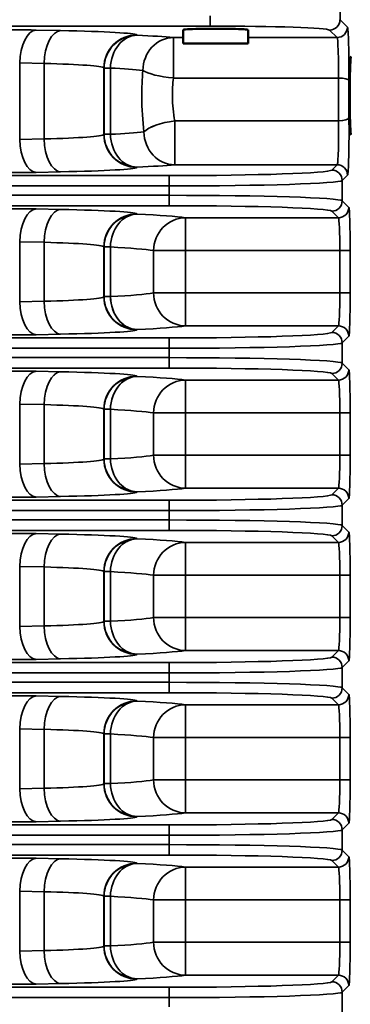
# Model space of a CAD drawing. Header units: inches. Extents: x 1 to 237, y 4 to 150.
# Tile 108 of 209: x 142.52 to 144.43, y 120.14 to 125.82. Entities that reach past the tile are written whole.
import ezdxf

# ---------------------------------------------------------------- set-up
doc = ezdxf.new("R2010")
doc.units = ezdxf.units.IN
doc.header["$LTSCALE"] = 7
doc.header["$MEASUREMENT"] = 0
for name, color, linetype, lineweight in [('Dimension (ANSI)', 7, 'Continuous', 25), ('Visible (ANSI)', 7, 'Continuous', 50), ('Visible Narrow (ANSI)', 7, 'Continuous', 35)]:
    doc.layers.add(name, color=color, linetype=linetype, lineweight=lineweight)
doc.styles.add('Dimension Text', font='tahoma.ttf')
doc.dimstyles.new('Dual Dimension', dxfattribs={"dimscale": 7, "dimtxt": 0.12, "dimasz": 0.098425, "dimexe": 0.125, "dimexo": 0.0625, "dimgap": 0.031496, "dimtad": 0, "dimtih": 1, "dimtoh": 1, "dimrnd": 1e-08, "dimzin": 4, "dimdsep": 46, "dimtxsty": 'Dimension Text', "dimcen": 0.09, "dimdle": 0.393701, "dimclrd": 256, "dimclre": 256, "dimclrt": 256, "dimadec": 0, "dimazin": 1, "dimtfac": 1, "dimtofl": 0, "dimtmove": 0, "dimatfit": 3, "dimfxl": 1, "dimtolj": 1, "dimtzin": 4, "dimlwd": -1, "dimlwe": -1, "dimarcsym": 0})

# ---------------------------------------------------------------- blocks, each defined once
blk = doc.blocks.new('*D12')
at = {"layer": 'Defpoints', "color": 0, "transparency": 16777216}
for p in [(154.0116, 137.5502), (154.0116, 123.2195), (119.8044, 114.4515)]:
    blk.add_point(p, dxfattribs=at)
at = {"layer": 'Dimension (ANSI)', "transparency": 16777216}
for p, q in [((119.8044, 114.889), (119.8044, 138.4252)), ((154.0116, 123.657), (154.0116, 138.4252)), ((120.4934, 137.5502), (132.9899, 137.5502)), ((153.3227, 137.5502), (140.8261, 137.5502))]:
    blk.add_line(p, q, dxfattribs=at)
for points in [[(120.4934, 137.665), (120.4934, 137.4354), (119.8044, 137.5502)], [(153.3227, 137.665), (153.3227, 137.4354), (154.0116, 137.5502)]]:
    blk.add_solid(points, dxfattribs=at)
at = {"layer": 'Dimension (ANSI)', "transparency": 16777216, "insert": (136.908, 137.5502), "char_height": 0.84, "attachment_point": 5, "style": 'Dimension Text'}
blk.add_mtext('\\A1;{\\H3.0x;(}\\S34.21^ 868.9 mm;{\\H3.0x;)}', dxfattribs=at)

msp = doc.modelspace()

# ---------------------------------------------------------------- linework, layer by layer
at = {"layer": 'Visible (ANSI)'}
for p, q in [((142.7031, 125.7256), (142.703, 125.7255)), ((142.8601, 125.7578), (142.8601, 125.7578)), ((143.4624, 125.685), (143.4624, 125.7643)), ((143.8374, 125.685), (143.8374, 125.7643)), ((143.4624, 125.685), (143.8374, 125.685)), ((142.7239, 124.957), (142.7239, 124.9571)), ((142.6611, 124.1802), (142.6611, 124.1802)), ((142.6628, 124.1602), (142.6628, 124.1602)), ((143.1157, 124.0639), (143.1156, 124.0639)), ((143.1397, 124.0484), (143.1395, 124.0484)), ((142.9656, 124.0127), (142.9656, 124.0127)), ((142.6985, 123.7482), (142.6985, 123.7482)), ((142.719, 123.7728), (142.7189, 123.7728)), ((143.0514, 123.6314), (143.0512, 123.6314)), ((142.9335, 123.5868), (142.9335, 123.5868)), ((143.0464, 123.61), (143.0464, 123.61)), ((143.0559, 123.213), (143.0558, 123.213)), ((143.0635, 123.1942), (143.0634, 123.1942)), ((142.6847, 123.1368), (142.6847, 123.1368)), ((142.6939, 123.1183), (142.6939, 123.1183)), ((143.0959, 123.1449), (143.0958, 123.145)), ((143.1019, 122.7828), (143.1018, 122.7827)), ((143.1411, 122.8112), (143.1401, 122.811)), ((143.1626, 122.8198), (143.1621, 122.8222)), ((142.6648, 122.7135), (142.6648, 122.7134)), ((142.6622, 122.6925), (142.6622, 122.6925)), ((142.662, 122.2936), (142.662, 122.2936)), ((142.6644, 122.2736), (142.6643, 122.2736)), ((143.1287, 122.1797), (143.1286, 122.1797)), ((143.1585, 122.1654), (143.1515, 122.164)), ((142.6907, 121.8598), (142.6907, 121.8597)), ((142.7055, 121.8832), (142.7055, 121.8832)), ((142.9347, 121.9098), (142.9347, 121.9098)), ((143.0482, 121.7439), (143.0481, 121.7439)), ((143.0446, 121.7227), (143.0445, 121.7227)), ((143.0601, 121.327), (143.06, 121.327)), ((143.0689, 121.3084), (143.0688, 121.3084)), ((142.6898, 121.251), (142.6897, 121.251)), ((142.7004, 121.2328), (142.7004, 121.2328)), ((142.7287, 121.2036), (142.7287, 121.2036)), ((143.0888, 120.8932), (143.0887, 120.8932)), ((143.1143, 120.9189), (143.1142, 120.9188)), ((142.6612, 120.8054), (142.6612, 120.8054)), ((142.6631, 120.8263), (142.6631, 120.8262)), ((143.0431, 120.4645), (143.0431, 120.4645)), ((142.6632, 120.407), (142.6632, 120.407)), ((142.6662, 120.3872), (142.6662, 120.3872)), ((143.1444, 120.2961), (143.1418, 120.2956)), ((143.1862, 120.2842), (143.1848, 120.284)), ((142.9855, 120.2635), (142.9855, 120.2635)), ((143.58, 120.1759), (143.58, 120.1759)), ((143.6838, 120.1767), (143.6838, 120.1767))]:
    msp.add_line(p, q, dxfattribs=at)
msp.add_ellipse((143.6499, 125.7643), major_axis=(0.1875, 0), ratio=0.034921, start_param=0, end_param=3.141593, dxfattribs=at)
msp.add_rational_spline([(142.671, 125.6519), (142.6709, 125.6519), (142.6709, 125.6519)], [1.41765171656, 1.41766738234, 1.417683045], degree=2, dxfattribs=at)
msp.add_open_spline([(144.4319, 125.6106), (144.4307, 125.6106), (144.4284, 125.5952), (144.4255, 125.5303), (144.4239, 125.4365), (144.4239, 125.3324), (144.4255, 125.2386), (144.4284, 125.1737), (144.4307, 125.1583), (144.4319, 125.1583)], degree=3, dxfattribs=at)
at = {"layer": 'Visible Narrow (ANSI)'}
for p, q in [((144.3678, 125.823), (144.3678, 126.344)), ((143.6182, 125.8462), (143.6182, 125.7862)), ((141.2244, 125.7862), (143.6182, 125.7862)), ((144.4107, 125.78), (144.3678, 125.823)), ((142.7555, 125.7603), (142.6141, 125.7631)), ((143.1962, 125.7335), (143.195, 125.7347)), ((144.3078, 125.763), (144.3508, 125.72)), ((143.4624, 125.72), (143.4068, 125.72)), ((143.4068, 125.72), (143.4068, 125.4862)), ((144.3508, 125.72), (143.8374, 125.72)), ((142.5191, 125.5732), (142.6605, 125.5704)), ((142.5191, 125.1313), (142.5191, 125.5732)), ((142.6605, 125.5704), (142.6605, 125.1342)), ((143.0051, 125.5448), (143.0063, 125.5436)), ((143.0051, 125.5448), (143.0051, 125.1597)), ((143.0063, 125.5436), (143.0428, 125.5436)), ((143.0063, 125.5436), (143.0063, 125.161)), ((143.0428, 125.161), (143.0428, 125.5436)), ((143.4068, 125.4862), (144.359, 125.4862)), ((143.414, 125.2382), (143.414, 124.9852)), ((144.3594, 125.2382), (143.414, 125.2382)), ((143.0063, 125.161), (143.0051, 125.1597)), ((143.0428, 125.161), (143.0063, 125.161)), ((142.6605, 125.1342), (142.5191, 125.1313)), ((143.414, 124.9852), (144.3514, 124.9852)), ((144.3514, 124.9852), (144.3206, 124.9543)), ((142.6141, 124.9414), (142.7555, 124.9443)), ((143.195, 124.9698), (143.1962, 124.9711)), ((143.3812, 124.9227), (141.1658, 124.9227)), ((143.3812, 124.9227), (143.3812, 124.8627)), ((144.3806, 124.8944), (144.4114, 124.9252)), ((144.3806, 124.777), (144.3806, 124.8944)), ((141.1658, 124.8627), (143.3812, 124.8627)), ((143.3812, 124.8627), (143.3812, 124.8087)), ((143.3812, 124.8087), (141.1658, 124.8087)), ((143.3812, 124.7487), (143.3812, 124.8087)), ((144.4185, 124.7391), (144.3806, 124.777)), ((141.1658, 124.7487), (143.3812, 124.7487)), ((142.7555, 124.7271), (142.6141, 124.73)), ((143.1962, 124.7003), (143.195, 124.7016)), ((144.3206, 124.7171), (144.3586, 124.6791)), ((143.4763, 124.6791), (143.4763, 124.4892)), ((144.3586, 124.6791), (143.4763, 124.6791)), ((142.5191, 124.5401), (142.6605, 124.5372)), ((142.5191, 124.1938), (142.5191, 124.5401)), ((142.6605, 124.5372), (142.6605, 124.1967)), ((143.0051, 124.5117), (143.0063, 124.5104)), ((143.0051, 124.5117), (143.0051, 124.2222)), ((143.0063, 124.5104), (143.0428, 124.5104)), ((143.0063, 124.5104), (143.0063, 124.2235)), ((143.0428, 124.2235), (143.0428, 124.5104)), ((143.2914, 124.4892), (143.4763, 124.4892)), ((143.2914, 124.4892), (143.2914, 124.2447)), ((143.4763, 124.2447), (143.4763, 124.4892)), ((143.4763, 124.4892), (144.367, 124.4892)), ((144.367, 124.4892), (144.4269, 124.4892)), ((144.367, 124.4892), (144.367, 124.2447)), ((144.4269, 124.2447), (144.4269, 124.4892)), ((143.4763, 124.2447), (143.2914, 124.2447)), ((143.4763, 124.2447), (143.4763, 124.0548)), ((144.367, 124.2447), (143.4763, 124.2447)), ((144.367, 124.2447), (144.4269, 124.2447)), ((142.6605, 124.1967), (142.5191, 124.1938)), ((143.0063, 124.2235), (143.0051, 124.2222)), ((143.0428, 124.2235), (143.0063, 124.2235)), ((143.195, 124.0323), (143.1962, 124.0336)), ((143.4763, 124.0548), (144.3586, 124.0548)), ((144.3586, 124.0548), (144.3206, 124.0168)), ((143.3812, 123.9852), (141.1658, 123.9852)), ((142.6141, 124.0039), (142.7555, 124.0068)), ((143.3812, 123.9852), (143.3812, 123.9252)), ((144.3806, 123.9569), (144.4185, 123.9948)), ((141.1658, 123.9252), (143.3812, 123.9252)), ((143.3812, 123.9252), (143.3812, 123.8712)), ((144.3806, 123.8395), (144.3806, 123.9569)), ((143.3812, 123.8712), (141.1658, 123.8712)), ((143.3812, 123.8112), (143.3812, 123.8712)), ((141.1658, 123.8112), (143.3812, 123.8112)), ((142.7555, 123.7896), (142.6141, 123.7925)), ((144.4185, 123.8016), (144.3806, 123.8395)), ((143.1962, 123.7628), (143.195, 123.7641)), ((143.4763, 123.7416), (143.4763, 123.5517)), ((144.3586, 123.7416), (143.4763, 123.7416)), ((144.3206, 123.7796), (144.3586, 123.7416)), ((142.5191, 123.6026), (142.6605, 123.5997)), ((142.5191, 123.2563), (142.5191, 123.6026)), ((142.6605, 123.5997), (142.6605, 123.2592)), ((143.0051, 123.5742), (143.0063, 123.5729)), ((143.0051, 123.5742), (143.0051, 123.2847)), ((143.0063, 123.5729), (143.0428, 123.5729)), ((143.0063, 123.5729), (143.0063, 123.286)), ((143.0428, 123.286), (143.0428, 123.5729)), ((143.2914, 123.5517), (143.4763, 123.5517)), ((143.2914, 123.5517), (143.2914, 123.3072)), ((143.4763, 123.3072), (143.4763, 123.5517)), ((143.4763, 123.5517), (144.367, 123.5517)), ((144.367, 123.5517), (144.4269, 123.5517)), ((144.367, 123.5517), (144.367, 123.3072)), ((144.4269, 123.3072), (144.4269, 123.5517)), ((143.0063, 123.286), (143.0051, 123.2847)), ((143.0428, 123.286), (143.0063, 123.286)), ((143.4763, 123.3072), (143.2914, 123.3072)), ((143.4763, 123.3072), (143.4763, 123.1173)), ((144.367, 123.3072), (143.4763, 123.3072)), ((144.367, 123.3072), (144.4269, 123.3072)), ((142.6605, 123.2592), (142.5191, 123.2563)), ((143.4763, 123.1173), (144.3586, 123.1173)), ((144.3586, 123.1173), (144.3206, 123.0793)), ((142.6141, 123.0664), (142.7555, 123.0693)), ((143.195, 123.0948), (143.1962, 123.0961)), ((144.3806, 123.0194), (144.4185, 123.0573)), ((143.3812, 123.0477), (141.1658, 123.0477)), ((143.3812, 123.0477), (143.3812, 122.9877)), ((144.3806, 122.902), (144.3806, 123.0194)), ((141.1658, 122.9877), (143.3812, 122.9877)), ((143.3812, 122.9877), (143.3812, 122.9337)), ((143.3812, 122.9337), (141.1658, 122.9337)), ((143.3812, 122.8737), (143.3812, 122.9337)), ((144.4185, 122.8641), (144.3806, 122.902)), ((141.1658, 122.8737), (143.3812, 122.8737)), ((142.7555, 122.8521), (142.6141, 122.855)), ((143.1962, 122.8253), (143.195, 122.8266)), ((144.3206, 122.8421), (144.3586, 122.8041)), ((143.4763, 122.8041), (143.4763, 122.6142)), ((144.3586, 122.8041), (143.4763, 122.8041)), ((142.5191, 122.6651), (142.6605, 122.6622)), ((142.5191, 122.3188), (142.5191, 122.6651)), ((142.6605, 122.6622), (142.6605, 122.3217)), ((143.0051, 122.6367), (143.0063, 122.6354)), ((143.0051, 122.6367), (143.0051, 122.3472)), ((143.0063, 122.6354), (143.0428, 122.6354)), ((143.0063, 122.6354), (143.0063, 122.3485)), ((143.0428, 122.3485), (143.0428, 122.6354)), ((143.2914, 122.6142), (143.4763, 122.6142)), ((143.2914, 122.6142), (143.2914, 122.3697)), ((143.4763, 122.3697), (143.4763, 122.6142)), ((143.4763, 122.6142), (144.367, 122.6142)), ((144.367, 122.6142), (144.4269, 122.6142)), ((144.367, 122.6142), (144.367, 122.3697)), ((144.4269, 122.3697), (144.4269, 122.6142)), ((143.4763, 122.3697), (143.2914, 122.3697)), ((143.4763, 122.3697), (143.4763, 122.1798)), ((144.367, 122.3697), (143.4763, 122.3697)), ((144.367, 122.3697), (144.4269, 122.3697)), ((142.6605, 122.3217), (142.5191, 122.3188)), ((143.0063, 122.3485), (143.0051, 122.3472)), ((143.0428, 122.3485), (143.0063, 122.3485)), ((143.195, 122.1573), (143.1962, 122.1586)), ((143.4763, 122.1798), (144.3586, 122.1798)), ((144.3586, 122.1798), (144.3206, 122.1418)), ((143.3812, 122.1102), (141.1658, 122.1102)), ((142.6141, 122.1289), (142.7555, 122.1318)), ((143.3812, 122.1102), (143.3812, 122.0502)), ((144.3806, 122.0819), (144.4185, 122.1198)), ((141.296, 122.0502), (143.3812, 122.0502)), ((143.3812, 122.0502), (143.3812, 121.9962)), ((144.3806, 121.9645), (144.3806, 122.0819)), ((143.3812, 121.9962), (141.1688, 121.9962)), ((143.3812, 121.9362), (143.3812, 121.9962)), ((141.1658, 121.9362), (143.3812, 121.9362)), ((142.7555, 121.9146), (142.6141, 121.9175)), ((144.4185, 121.9266), (144.3806, 121.9645)), ((143.1962, 121.8878), (143.195, 121.8891)), ((143.4763, 121.8666), (143.4763, 121.6767)), ((144.3586, 121.8666), (143.4763, 121.8666)), ((144.3206, 121.9046), (144.3586, 121.8666)), ((142.5191, 121.7276), (142.6605, 121.7247)), ((142.5191, 121.3813), (142.5191, 121.7276)), ((142.6605, 121.7247), (142.6605, 121.3842)), ((143.0051, 121.6992), (143.0063, 121.6979)), ((143.0051, 121.6992), (143.0051, 121.4097)), ((143.0063, 121.6979), (143.0428, 121.6979)), ((143.0063, 121.6979), (143.0063, 121.411)), ((143.0428, 121.411), (143.0428, 121.6979)), ((143.2914, 121.6767), (143.4763, 121.6767)), ((143.2914, 121.6767), (143.2914, 121.4322)), ((143.4763, 121.4322), (143.4763, 121.6767)), ((143.4763, 121.6767), (144.367, 121.6767)), ((144.367, 121.6767), (144.4269, 121.6767)), ((144.367, 121.6767), (144.367, 121.4322)), ((144.4269, 121.4322), (144.4269, 121.6767)), ((143.0063, 121.411), (143.0051, 121.4097)), ((143.0428, 121.411), (143.0063, 121.411)), ((143.4763, 121.4322), (143.2914, 121.4322)), ((143.4763, 121.4322), (143.4763, 121.2423)), ((144.367, 121.4322), (143.4763, 121.4322)), ((144.367, 121.4322), (144.4269, 121.4322)), ((142.6605, 121.3842), (142.5191, 121.3813)), ((143.4763, 121.2423), (144.3586, 121.2423)), ((144.3586, 121.2423), (144.3206, 121.2043)), ((142.6141, 121.1914), (142.7555, 121.1943)), ((143.195, 121.2198), (143.1962, 121.2211)), ((144.3806, 121.1444), (144.4185, 121.1823)), ((143.3812, 121.1727), (141.3311, 121.1727)), ((143.3812, 121.1727), (143.3812, 121.1127)), ((144.3806, 121.027), (144.3806, 121.1444)), ((141.7154, 121.1127), (143.3812, 121.1127)), ((143.3812, 121.1127), (143.3812, 121.0587)), ((143.3812, 121.0587), (141.5882, 121.0587)), ((143.3812, 120.9987), (143.3812, 121.0587)), ((144.4185, 120.9891), (144.3806, 121.027)), ((141.447, 120.9987), (143.3812, 120.9987)), ((142.7555, 120.9771), (142.6141, 120.98)), ((143.1962, 120.9503), (143.195, 120.9516)), ((144.3206, 120.9671), (144.3586, 120.9291)), ((143.4763, 120.9291), (143.4763, 120.7392)), ((144.3586, 120.9291), (143.4763, 120.9291)), ((142.5191, 120.7901), (142.6605, 120.7872)), ((142.5191, 120.4438), (142.5191, 120.7901)), ((142.6605, 120.7872), (142.6605, 120.4467)), ((143.0051, 120.7617), (143.0063, 120.7604)), ((143.0051, 120.7617), (143.0051, 120.4722)), ((143.0063, 120.7604), (143.0428, 120.7604)), ((143.0063, 120.7604), (143.0063, 120.4735)), ((143.0428, 120.4735), (143.0428, 120.7604)), ((143.2914, 120.7392), (143.4763, 120.7392)), ((143.2914, 120.7392), (143.2914, 120.4947)), ((143.4763, 120.4947), (143.4763, 120.7392)), ((143.4763, 120.7392), (144.367, 120.7392)), ((144.367, 120.7392), (144.4269, 120.7392)), ((144.367, 120.7392), (144.367, 120.4947)), ((144.4269, 120.4947), (144.4269, 120.7392)), ((143.4763, 120.4947), (143.2914, 120.4947)), ((143.4763, 120.4947), (143.4763, 120.3048)), ((144.367, 120.4947), (143.4763, 120.4947)), ((144.367, 120.4947), (144.4269, 120.4947)), ((142.6605, 120.4467), (142.5191, 120.4438)), ((143.0063, 120.4735), (143.0051, 120.4722)), ((143.0428, 120.4735), (143.0063, 120.4735)), ((143.195, 120.2823), (143.1962, 120.2836)), ((143.4763, 120.3048), (144.3586, 120.3048)), ((144.3586, 120.3048), (144.3206, 120.2668)), ((143.3812, 120.2352), (141.7505, 120.2352)), ((142.6141, 120.2539), (142.7555, 120.2568)), ((143.3812, 120.2352), (143.3812, 120.1752)), ((144.3806, 120.2069), (144.4185, 120.2448)), ((142.1348, 120.1752), (143.3812, 120.1752)), ((143.3812, 120.1752), (143.3812, 120.1212)), ((144.3806, 120.0895), (144.3806, 120.2069))]:
    msp.add_line(p, q, dxfattribs=at)
for centre, major_axis, ratio, start_param, end_param in [((143.6182, 125.7621), (0.69, 0), 0.034921, 0.034907, 1.570796), ((144.3078, 125.823), (-0.0424, -0.0424), 0.998783, 0.786007, 2.355586), ((144.3508, 125.78), (-0.0424, -0.0424), 0.998783, 0.786007, 2.355586), ((144.4104, 125.5302), (0, 0.25), 0.034921, 4.479006, 6.248279), ((142.4591, 125.7537), (-0.31, 0), 0.034921, 4.18879, 5.794493), ((142.6141, 125.5732), (0.0038, 0.19), 0.499924, 0.040307, 1.580875), ((142.7555, 125.5704), (0.0038, 0.19), 0.499924, 0.040307, 1.580875), ((142.3155, 125.7336), (-0.88, 0), 0.034921, 3.176499, 4.18879), ((143.195, 125.5448), (0.1344, 0.1344), 0.998783, 0.786007, 2.355586), ((143.1962, 125.5436), (0.1344, 0.1344), 0.998783, 0.786007, 2.355586), ((143.1962, 125.5436), (0.0091, 0.1898), 0.806952, 0.059124, 1.609322), ((143.1962, 125.5436), (0.0091, 0.1898), 0.806952, 0.059124, 1.609322), ((143.1962, 125.5436), (0.0091, 0.1898), 0.806952, 0.059124, 1.609322), ((143.1962, 125.5436), (0.0091, 0.1898), 0.806952, 0.059124, 1.609322), ((141.8319, 125.6986), (-1.69, 0), 0.034921, 3.512729, 3.772872), ((143.4068, 125.5302), (0.017, 0.1892), 0.931423, 0.096041, 1.65418), ((144.3505, 125.5302), (0, -0.19), 0.045948, 1.337413, 3.106686), ((142.3155, 125.5438), (0.69, 0), 0.044537, 0.034907, 1.047198), ((141.8319, 125.5088), (1.5, 0), 0.039344, 0.371137, 0.63128), ((143.4068, 125.5302), (-0.1892, 0.0175), 0.230339, 0.381913, 1.592102), ((144.3719, 125.3845), (0, -0.44), 0.030159, 4.479006, 5.051234), ((144.359, 125.4723), (0.06, -0.0005), 0.231262, 0.03588, 1.572716), ((144.4318, 125.3845), (0, 0.38), 0.034921, 1.337413, 1.909641), ((143.414, 125.175), (-0.1884, -0.0249), 0.329838, 4.668759, 5.901563), ((144.3511, 125.175), (0, -0.19), 0.045948, 0.034907, 1.909641), ((144.3594, 125.2581), (0.06, 0.0007), 0.332376, 4.708298, 6.246174), ((144.4111, 125.175), (0, 0.25), 0.034921, 3.176499, 5.051234), ((142.3155, 125.1608), (-0.69, 0), 0.044537, 2.094395, 3.106686), ((143.195, 125.1597), (0.1344, -0.1344), 0.998783, 3.9276, 5.497178), ((143.1962, 125.161), (-0.1344, 0.1344), 0.998783, 0.786007, 2.355586), ((141.8319, 125.1958), (-1.5, 0), 0.039344, 2.510313, 2.78233), ((143.1962, 125.161), (0.0091, -0.1898), 0.806952, 4.673863, 6.224061), ((143.1962, 125.161), (0.0091, -0.1898), 0.806952, 4.673863, 6.224061), ((143.1962, 125.161), (0.0091, -0.1898), 0.806952, 4.673863, 6.224061), ((143.1962, 125.161), (0.0091, -0.1898), 0.806952, 4.673863, 6.224061), ((143.414, 125.175), (0.0176, -0.1892), 0.935656, 4.625608, 6.184133), ((143.414, 125.175), (-0.1884, -0.0249), 0.329838, 5.351962, 5.491583), ((142.6141, 125.1313), (0.0038, -0.19), 0.499924, 4.70231, 6.242878), ((142.7555, 125.1342), (0.0038, -0.19), 0.499924, 4.70231, 6.242878), ((141.8319, 125.0059), (1.69, 0), 0.034921, 5.651906, 5.923922), ((144.3514, 124.9252), (-0.0424, 0.0424), 0.998783, 3.9276, 5.497178), ((142.4591, 124.9508), (0.31, 0), 0.034921, 3.630285, 5.235988), ((142.3155, 124.9709), (0.88, 0), 0.034921, 5.235988, 6.248279), ((143.3812, 124.9555), (-0.94, 0), 0.034921, 1.570796, 3.106686), ((144.3206, 124.8944), (-0.0424, 0.0424), 0.998783, 3.9276, 5.497178), ((143.3812, 124.8955), (1, 0), 0.032826, 4.712389, 6.248279), ((143.3812, 124.7759), (-1, 0), 0.032826, 3.176499, 4.712389), ((144.3206, 124.777), (-0.0424, -0.0424), 0.998783, 0.786007, 2.355586), ((142.4591, 124.7206), (-0.31, 0), 0.034921, 4.18879, 5.794493), ((142.6141, 124.5401), (0.0038, 0.19), 0.499924, 0.040307, 1.580875), ((142.7555, 124.5372), (0.0038, 0.19), 0.499924, 0.040307, 1.580875), ((142.3155, 124.7005), (-0.88, 0), 0.034921, 3.176499, 4.18879), ((143.195, 124.5117), (0.1344, 0.1344), 0.998783, 0.786007, 2.355586), ((143.1962, 124.5104), (0.1344, 0.1344), 0.998783, 0.786007, 2.355586), ((143.1962, 124.5104), (0.0091, 0.1898), 0.806952, 0.059124, 1.609322), ((143.1962, 124.5104), (0.0091, 0.1898), 0.806952, 0.059124, 1.609322), ((143.1962, 124.5104), (0.0091, 0.1898), 0.806952, 0.059124, 1.609322), ((143.1962, 124.5104), (0.0091, 0.1898), 0.806952, 0.059124, 1.609322), ((141.8319, 124.6655), (-1.69, 0), 0.034921, 3.374461, 3.772872), ((143.3812, 124.7159), (0.94, 0), 0.034921, 0.034907, 1.570796), ((144.3586, 124.7391), (-0.0424, -0.0424), 0.998783, 0.786007, 2.355586), ((144.4182, 124.4892), (0, 0.25), 0.034921, 4.712389, 6.248279), ((143.4763, 124.4892), (0.0277, 0.188), 0.972447, 0.150269, 1.713012), ((144.3583, 124.4892), (0, -0.19), 0.045948, 1.570796, 3.106686), ((142.3155, 124.5106), (0.69, 0), 0.044537, 0.034907, 1.047198), ((141.8319, 124.4756), (1.5, 0), 0.039344, 0.232868, 0.63128), ((141.8319, 124.2583), (-1.5, 0), 0.039344, 2.510313, 2.908724), ((143.4763, 124.2447), (0.0277, -0.188), 0.972447, 4.570174, 6.132916), ((144.3583, 124.2447), (0, -0.19), 0.045948, 0.034907, 1.570796), ((144.4182, 124.2447), (0, 0.25), 0.034921, 3.176499, 4.712389), ((142.6141, 124.1938), (0.0038, -0.19), 0.499924, 4.70231, 6.242878), ((142.3155, 124.2233), (-0.69, 0), 0.044537, 2.094395, 3.106686), ((142.7555, 124.1967), (0.0038, -0.19), 0.499924, 4.70231, 6.242878), ((143.195, 124.2222), (0.1344, -0.1344), 0.998783, 3.9276, 5.497178), ((143.1962, 124.2235), (-0.1344, 0.1344), 0.998783, 0.786007, 2.355586), ((143.1962, 124.2235), (0.0091, -0.1898), 0.806952, 4.673863, 6.224061), ((143.1962, 124.2235), (0.0091, -0.1898), 0.806952, 4.673863, 6.224061), ((143.1962, 124.2235), (-0.0091, 0.1898), 0.806952, 1.53227, 2.529742), ((143.1962, 124.2235), (0.0091, -0.1898), 0.806952, 4.673863, 5.671334), ((142.3155, 124.0334), (0.88, 0), 0.034921, 5.235988, 6.248279), ((143.1962, 124.2235), (0.0091, -0.1898), 0.806952, 5.846316, 6.224061), ((143.1962, 124.2235), (0.0091, -0.1898), 0.806952, 5.846316, 6.224061), ((141.8319, 124.0684), (1.69, 0), 0.034921, 5.651906, 6.050317), ((144.3586, 123.9948), (-0.0424, 0.0424), 0.998783, 3.9276, 5.497178), ((142.4591, 124.0133), (0.31, 0), 0.034921, 3.630285, 5.235988), ((143.3812, 124.018), (-0.94, 0), 0.034921, 1.570796, 3.106686), ((144.3206, 123.9569), (-0.0424, 0.0424), 0.998783, 3.9276, 5.497178), ((143.3812, 123.958), (1, 0), 0.032826, 4.712389, 6.248279), ((143.3812, 123.8384), (-1, 0), 0.032826, 3.176499, 4.712389), ((142.4591, 123.7831), (-0.31, 0), 0.034921, 4.18879, 5.794493), ((142.6141, 123.6026), (0.0038, 0.19), 0.499924, 0.040307, 1.580875), ((142.7555, 123.5997), (0.0038, 0.19), 0.499924, 0.040307, 1.580875), ((142.3155, 123.763), (-0.88, 0), 0.034921, 3.176499, 4.18879), ((143.3812, 123.7784), (0.94, 0), 0.034921, 0.034907, 1.570796), ((144.3206, 123.8395), (-0.0424, -0.0424), 0.998783, 0.786007, 2.355586), ((144.3586, 123.8016), (-0.0424, -0.0424), 0.998783, 0.786007, 2.355586), ((144.4182, 123.5517), (0, 0.25), 0.034921, 4.712389, 6.248279), ((143.195, 123.5742), (0.1344, 0.1344), 0.998783, 0.786007, 2.355586), ((143.1962, 123.5729), (0.1344, 0.1344), 0.998783, 0.786007, 2.355586), ((143.1962, 123.5729), (0.0091, 0.1898), 0.806952, 0.059124, 1.609322), ((143.1962, 123.5729), (0.0091, 0.1898), 0.806952, 0.059124, 1.609322), ((143.1962, 123.5729), (0.0091, 0.1898), 0.806952, 0.059124, 1.296582), ((143.1962, 123.5729), (0.0091, 0.1898), 0.806952, 0.059124, 1.296582), ((141.8319, 123.728), (-1.69, 0), 0.034921, 3.374461, 3.772872), ((143.4763, 123.5517), (0.0277, 0.188), 0.972447, 0.150269, 1.713012), ((144.3583, 123.5517), (0, -0.19), 0.045948, 1.570796, 3.106686), ((142.3155, 123.5731), (0.69, 0), 0.044537, 0.034907, 1.047198), ((143.1962, 123.5729), (-0.0091, -0.1898), 0.806952, 4.554739, 4.750915), ((143.1962, 123.5729), (0.0091, 0.1898), 0.806952, 1.413147, 1.609322), ((141.8319, 123.5381), (1.5, 0), 0.039344, 0.232868, 0.63128), ((142.3155, 123.2858), (-0.69, 0), 0.044537, 2.094395, 3.106686), ((143.195, 123.2847), (0.1344, -0.1344), 0.998783, 3.9276, 5.497178), ((143.1962, 123.286), (-0.1344, 0.1344), 0.998783, 0.786007, 2.355586), ((141.8319, 123.3208), (-1.5, 0), 0.039344, 2.510313, 2.908724), ((143.1962, 123.286), (0.0091, -0.1898), 0.806952, 4.673863, 6.224061), ((143.1962, 123.286), (0.0091, -0.1898), 0.806952, 4.673863, 6.224061), ((143.4763, 123.3072), (0.0277, -0.188), 0.972447, 4.570174, 6.132916), ((144.3583, 123.3072), (0, -0.19), 0.045948, 0.034907, 1.570796), ((144.4182, 123.3072), (0, 0.25), 0.034921, 3.176499, 4.712389), ((142.6141, 123.2563), (0.0038, -0.19), 0.499924, 4.70231, 6.242878), ((142.7555, 123.2592), (0.0038, -0.19), 0.499924, 4.70231, 6.242878), ((143.1962, 123.286), (0.0091, -0.1898), 0.806952, 5.511206, 6.224061), ((143.1962, 123.286), (0.0091, -0.1898), 0.806952, 5.511206, 6.224061), ((141.8319, 123.1309), (1.69, 0), 0.034921, 5.651906, 6.050317), ((144.3586, 123.0573), (-0.0424, 0.0424), 0.998783, 3.9276, 5.497178), ((142.4591, 123.0758), (0.31, 0), 0.034921, 3.630285, 5.235988), ((142.3155, 123.0959), (0.88, 0), 0.034921, 5.235988, 6.248279), ((143.3812, 123.0805), (-0.94, 0), 0.034921, 1.570796, 3.106686), ((144.3206, 123.0194), (-0.0424, 0.0424), 0.998783, 3.9276, 5.497178), ((143.3812, 123.0205), (1, 0), 0.032826, 4.712389, 6.248279), ((143.3812, 122.9009), (-1, 0), 0.032826, 3.176499, 4.712389), ((144.3206, 122.902), (-0.0424, -0.0424), 0.998783, 0.786007, 2.355586), ((142.4591, 122.8456), (-0.31, 0), 0.034921, 4.18879, 5.794493), ((142.6141, 122.6651), (0.0038, 0.19), 0.499924, 0.040307, 1.580875), ((142.7555, 122.6622), (0.0038, 0.19), 0.499924, 0.040307, 1.580875), ((142.3155, 122.8255), (-0.88, 0), 0.034921, 3.176499, 4.18879), ((143.195, 122.6367), (0.1344, 0.1344), 0.998783, 0.786007, 2.355586), ((143.1962, 122.6354), (0.1344, 0.1344), 0.998783, 0.786007, 2.355586), ((143.1962, 122.6354), (0.0091, 0.1898), 0.806952, 0.059124, 1.609322), ((143.1962, 122.6354), (0.0091, 0.1898), 0.806952, 0.059124, 1.609322), ((143.1962, 122.6354), (0.0091, 0.1898), 0.806952, 0.059124, 0.280018), ((143.1962, 122.6354), (0.0091, 0.1898), 0.806952, 0.059124, 0.280018), ((141.8319, 122.7905), (-1.69, 0), 0.034921, 3.374461, 3.772872), ((143.3812, 122.8409), (0.94, 0), 0.034921, 0.034907, 1.570796), ((144.3586, 122.8641), (-0.0424, -0.0424), 0.998783, 0.786007, 2.355586), ((144.4182, 122.6142), (0, 0.25), 0.034921, 4.712389, 6.248279), ((143.4763, 122.6142), (0.0277, 0.188), 0.972447, 0.150269, 1.713012), ((144.3583, 122.6142), (0, -0.19), 0.045948, 1.570796, 3.106686), ((142.3155, 122.6356), (0.69, 0), 0.044537, 0.034907, 1.047198), ((141.8319, 122.6006), (1.5, 0), 0.039344, 0.232868, 0.63128), ((141.8319, 122.3833), (-1.5, 0), 0.039344, 2.510313, 2.908724), ((143.4763, 122.3697), (0.0277, -0.188), 0.972447, 4.570174, 6.132916), ((144.3583, 122.3697), (0, -0.19), 0.045948, 0.034907, 1.570796), ((144.4182, 122.3697), (0, 0.25), 0.034921, 3.176499, 4.712389), ((142.6141, 122.3188), (0.0038, -0.19), 0.499924, 4.70231, 6.242878), ((142.3155, 122.3483), (-0.69, 0), 0.044537, 2.094395, 3.106686), ((142.7555, 122.3217), (0.0038, -0.19), 0.499924, 4.70231, 6.242878), ((143.195, 122.3472), (0.1344, -0.1344), 0.998783, 3.9276, 5.497178), ((143.1962, 122.3485), (-0.1344, 0.1344), 0.998783, 0.786007, 2.355586), ((143.1962, 122.3485), (0.0091, -0.1898), 0.806952, 4.673863, 6.224061), ((143.1962, 122.3485), (0.0091, -0.1898), 0.806952, 4.673863, 6.224061), ((142.3155, 122.1584), (0.88, 0), 0.034921, 5.235988, 6.248279), ((141.8319, 122.1934), (1.69, 0), 0.034921, 5.651906, 6.050317), ((143.3812, 122.143), (-0.94, 0), 0.034921, 1.570796, 3.106686), ((144.3206, 122.0819), (-0.0424, 0.0424), 0.998783, 3.9276, 5.497178), ((144.3586, 122.1198), (-0.0424, 0.0424), 0.998783, 3.9276, 5.497178), ((142.4591, 122.1383), (0.31, 0), 0.034921, 3.630285, 5.235988), ((143.3812, 122.083), (1, 0), 0.032826, 4.712389, 6.248279), ((143.3812, 121.9634), (-1, 0), 0.032826, 3.176499, 4.712389), ((142.4591, 121.9081), (-0.31, 0), 0.034921, 4.18879, 5.794493), ((142.6141, 121.7276), (0.0038, 0.19), 0.499924, 0.040307, 1.580875), ((142.7555, 121.7247), (0.0038, 0.19), 0.499924, 0.040307, 1.580875), ((142.3155, 121.888), (-0.88, 0), 0.034921, 3.176499, 4.18879), ((143.3812, 121.9034), (0.94, 0), 0.034921, 0.034907, 1.570796), ((144.3206, 121.9645), (-0.0424, -0.0424), 0.998783, 0.786007, 2.355586), ((144.3586, 121.9266), (0.0424, 0.0424), 0.998783, 3.9276, 5.497178), ((144.4182, 121.6767), (0, 0.25), 0.034921, 4.712389, 6.248279), ((143.195, 121.6992), (0.1344, 0.1344), 0.998783, 0.786007, 2.355586), ((143.1962, 121.6979), (0.1344, 0.1344), 0.998783, 0.786007, 2.355586), ((143.1962, 121.6979), (0.0091, 0.1898), 0.806952, 0.059124, 1.609322), ((143.1962, 121.6979), (0.0091, 0.1898), 0.806952, 0.059124, 1.609322), ((141.8319, 121.853), (-1.69, 0), 0.034921, 3.374461, 3.772872), ((143.4763, 121.6767), (0.0277, 0.188), 0.972447, 0.150269, 1.713012), ((144.3583, 121.6767), (0, -0.19), 0.045948, 1.570796, 3.106686), ((142.3155, 121.6981), (0.69, 0), 0.044537, 0.034907, 1.047198), ((141.8319, 121.6631), (1.5, 0), 0.039344, 0.232868, 0.63128), ((142.3155, 121.4108), (-0.69, 0), 0.044537, 2.094395, 3.106686), ((143.195, 121.4097), (-0.1344, 0.1344), 0.998783, 0.786007, 2.355586), ((143.1962, 121.411), (-0.1344, 0.1344), 0.998783, 0.786007, 2.355586), ((141.8319, 121.4458), (-1.5, 0), 0.039344, 2.510313, 2.908724), ((143.1962, 121.411), (0.0091, -0.1898), 0.806952, 4.673863, 6.224061), ((143.1962, 121.411), (0.0091, -0.1898), 0.806952, 4.673863, 6.224061), ((143.4763, 121.4322), (0.0277, -0.188), 0.972447, 4.570174, 6.132916), ((144.3583, 121.4322), (0, -0.19), 0.045948, 0.034907, 1.570796), ((144.4182, 121.4322), (0, 0.25), 0.034921, 3.176499, 4.712389), ((142.6141, 121.3813), (0.0038, -0.19), 0.499924, 4.70231, 6.242878), ((142.7555, 121.3842), (0.0038, -0.19), 0.499924, 4.70231, 6.242878), ((141.8319, 121.2559), (1.69, 0), 0.034921, 5.651906, 6.050317), ((144.3586, 121.1823), (-0.0424, 0.0424), 0.998783, 3.9276, 5.497178), ((142.4591, 121.2008), (0.31, 0), 0.034921, 3.630285, 5.235988), ((142.3155, 121.2209), (0.88, 0), 0.034921, 5.235988, 6.248279), ((143.3812, 121.2055), (-0.94, 0), 0.034921, 1.570796, 3.106686), ((144.3206, 121.1444), (-0.0424, 0.0424), 0.998783, 3.9276, 5.497178), ((143.3812, 121.1455), (1, 0), 0.032826, 4.712389, 6.248279), ((143.3812, 121.0259), (-1, 0), 0.032826, 3.176499, 4.712389), ((144.3206, 121.027), (-0.0424, -0.0424), 0.998783, 0.786007, 2.355586), ((142.4591, 120.9706), (-0.31, 0), 0.034921, 4.18879, 5.794493), ((142.6141, 120.7901), (0.0038, 0.19), 0.499924, 0.040307, 1.580875), ((142.7555, 120.7872), (0.0038, 0.19), 0.499924, 0.040307, 1.580875), ((142.3155, 120.9505), (-0.88, 0), 0.034921, 3.176499, 4.18879), ((143.195, 120.7617), (0.1344, 0.1344), 0.998783, 0.786007, 2.355586), ((143.1962, 120.7604), (0.1344, 0.1344), 0.998783, 0.786007, 2.355586), ((143.1962, 120.7604), (0.0091, 0.1898), 0.806952, 0.059124, 1.609322), ((143.1962, 120.7604), (0.0091, 0.1898), 0.806952, 0.059124, 1.609322), ((141.8319, 120.9155), (-1.69, 0), 0.034921, 3.374461, 3.772872), ((143.3812, 120.9659), (0.94, 0), 0.034921, 0.034907, 1.570796), ((144.3586, 120.9891), (0.0424, 0.0424), 0.998783, 3.9276, 5.497178), ((144.4182, 120.7392), (0, 0.25), 0.034921, 4.712389, 6.248279), ((143.4763, 120.7392), (0.0277, 0.188), 0.972447, 0.150269, 1.713012), ((144.3583, 120.7392), (0, -0.19), 0.045948, 1.570796, 3.106686), ((142.3155, 120.7606), (0.69, 0), 0.044537, 0.034907, 1.047198), ((141.8319, 120.7256), (1.5, 0), 0.039344, 0.232868, 0.63128), ((141.8319, 120.5083), (-1.5, 0), 0.039344, 2.510313, 2.908724), ((143.4763, 120.4947), (0.0277, -0.188), 0.972447, 4.570174, 6.132916), ((144.3583, 120.4947), (0, -0.19), 0.045948, 0.034907, 1.570796), ((144.4182, 120.4947), (0, 0.25), 0.034921, 3.176499, 4.712389), ((142.6141, 120.4438), (0.0038, -0.19), 0.499924, 4.70231, 6.242878), ((142.3155, 120.4733), (-0.69, 0), 0.044537, 2.094395, 3.106686), ((142.7555, 120.4467), (0.0038, -0.19), 0.499924, 4.70231, 6.242878), ((143.195, 120.4722), (0.1344, -0.1344), 0.998783, 3.9276, 5.497178), ((143.1962, 120.4735), (-0.1344, 0.1344), 0.998783, 0.786007, 2.355586), ((143.1962, 120.4735), (0.0091, -0.1898), 0.806952, 4.673863, 6.224061), ((143.1962, 120.4735), (0.0091, -0.1898), 0.806952, 4.673863, 6.224061), ((142.3155, 120.2834), (0.88, 0), 0.034921, 5.235988, 6.248279), ((141.8319, 120.3184), (1.69, 0), 0.034921, 5.651906, 6.050317), ((143.3812, 120.268), (-0.94, 0), 0.034921, 1.570796, 3.106686), ((144.3206, 120.2069), (-0.0424, 0.0424), 0.998783, 3.9276, 5.497178), ((144.3586, 120.2448), (-0.0424, 0.0424), 0.998783, 3.9276, 5.497178), ((142.4591, 120.2633), (0.31, 0), 0.034921, 3.630285, 5.235988), ((143.3812, 120.208), (1, 0), 0.032826, 4.712389, 6.248279)]:
    msp.add_ellipse(centre, major_axis=major_axis, ratio=ratio, start_param=start_param, end_param=end_param, dxfattribs=at)
for points, knots in [([(143.2298, 125.5302), (143.2257, 125.4801), (143.2208, 125.3595), (143.2286, 125.2395), (143.2361, 125.175)], [1.2692156, 1.2692156, 1.2692156, 1.2692156, 1.6624922, 2.1868609, 2.1868609, 2.1868609, 2.1868609]), ([(143.414, 125.2382), (143.4055, 125.2832), (143.3967, 125.367), (143.4022, 125.4513), (143.4068, 125.4862)], [-2.1868609, -2.1868609, -2.1868609, -2.1868609, -1.6624922, -1.2692156, -1.2692156, -1.2692156, -1.2692156])]:
    msp.add_open_spline(points, degree=3, knots=knots, dxfattribs=at)
for points in [[(143.2243, 125.342), (143.2242, 125.3448), (143.2242, 125.3476), (143.2241, 125.3504)], [(143.4005, 125.361), (143.4005, 125.3609), (143.4005, 125.3608), (143.4005, 125.3607)]]:
    msp.add_open_spline(points, degree=3, dxfattribs=at)

# ---------------------------------------------------------------- dimensions: what is measured, and where the dimension line sits
at = {"layer": 'Dimension (ANSI)'}
dim = msp.add_linear_dim(base=(154.0116, 137.5502), p1=(119.8044, 114.4515), p2=(154.0116, 123.2195), text='{\\H3.0x;(}\\S<>^ 868.9 mm;{\\H3.0x;)}', dimstyle='Dual Dimension', override={"dimgap": 0.031496, "dimtih": 0, "dimtoh": 0, "dimdec": 2, "dimpost": '\\X', "dimtol": 0, "dimlim": 0, "dimtp": 0, "dimtm": 0, "dimtdec": 2, "dimatfit": 1}, dxfattribs=at)
dim.commit()
dim.dimension.update_dxf_attribs({"geometry": '*D12', "text_midpoint": (136.908, 137.5502), "dimtype": 160})

doc.saveas('drawing.dxf')
